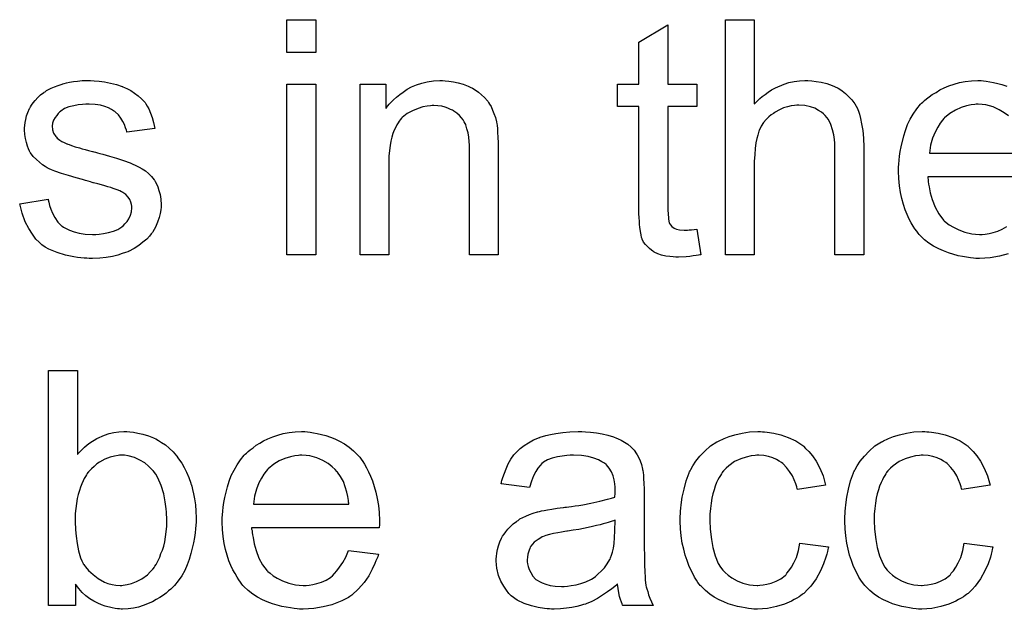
# Model space of a CAD drawing. Extents: x -1.6 to 9, y -2.8 to 5.2.
# Tile 82 of 197: x 6.225 to 6.56, y -0.341 to -0.14. Entities that reach past the tile are written whole.
import ezdxf

# ---------------------------------------------------------------- set-up
doc = ezdxf.new("R2010")
doc.units = 0
doc.layers.add('dfn6-15-57-c_document', color=1, linetype='CONTINUOUS')

msp = doc.modelspace()

# ---------------------------------------------------------------- linework, layer by layer
at = {"layer": 'dfn6-15-57-c_document', "color": 1}
for points in [[(6.325947, -0.150843), (6.316112, -0.150843), (6.316112, -0.13962), (6.325947, -0.13962), (6.325947, -0.150843)], [(6.475315, -0.168313), (6.475431, -0.168198), (6.475663, -0.167966), (6.47601, -0.167619), (6.476588, -0.167041), (6.477167, -0.166462), (6.477976, -0.165768), (6.479018, -0.165074), (6.480059, -0.164264), (6.481216, -0.16357), (6.482489, -0.162875), (6.485497, -0.161603), (6.487117, -0.161024), (6.488852, -0.160677), (6.490703, -0.160446), (6.492555, -0.16033), (6.493596, -0.16033), (6.494869, -0.160446), (6.496373, -0.160677), (6.498108, -0.160909), (6.499959, -0.161371), (6.501811, -0.162065), (6.503662, -0.162875), (6.503893, -0.162991), (6.504472, -0.163338), (6.505282, -0.163917), (6.506323, -0.164727), (6.507364, -0.165768), (6.508521, -0.166925), (6.509563, -0.168313), (6.510488, -0.169933), (6.510604, -0.170165), (6.510835, -0.170743), (6.511182, -0.171784), (6.511529, -0.173288), (6.511877, -0.17514), (6.512224, -0.177338), (6.512455, -0.179999), (6.512571, -0.183007), (6.512571, -0.219684), (6.502736, -0.219684), (6.502736, -0.182892), (6.502736, -0.182776), (6.502736, -0.182544), (6.502736, -0.182197), (6.502736, -0.181734), (6.502621, -0.180462), (6.502389, -0.178842), (6.501926, -0.177107), (6.501348, -0.175371), (6.500538, -0.173636), (6.499497, -0.172247), (6.499381, -0.172131), (6.498918, -0.171669), (6.498224, -0.17109), (6.497183, -0.170512), (6.49591, -0.169817), (6.494406, -0.169355), (6.492555, -0.168892), (6.490472, -0.168776), (6.489778, -0.168776), (6.488968, -0.168892), (6.487811, -0.169007), (6.486654, -0.169355), (6.485266, -0.169702), (6.483877, -0.17028), (6.482373, -0.17109), (6.482257, -0.171206), (6.481795, -0.171553), (6.4811, -0.172016), (6.480291, -0.17271), (6.479365, -0.173636), (6.478439, -0.174677), (6.477629, -0.17595), (6.476935, -0.177338), (6.476819, -0.177569), (6.476704, -0.178032), (6.476472, -0.178958), (6.476125, -0.180115), (6.475778, -0.181619), (6.475547, -0.18347), (6.475431, -0.185553), (6.475315, -0.187982), (6.475315, -0.219684), (6.465481, -0.219684), (6.465481, -0.13962), (6.475315, -0.13962), (6.475315, -0.168313)], [(6.445812, -0.161603), (6.455762, -0.161603), (6.455762, -0.169239), (6.445812, -0.169239), (6.445812, -0.20337), (6.445812, -0.203602), (6.445812, -0.204065), (6.445812, -0.204759), (6.445928, -0.205569), (6.446043, -0.20742), (6.446159, -0.20823), (6.446275, -0.208808), (6.44639, -0.20904), (6.446738, -0.209502), (6.4472, -0.210081), (6.44801, -0.21066), (6.448242, -0.210775), (6.44882, -0.211007), (6.449861, -0.211238), (6.451365, -0.211354), (6.452523, -0.211354), (6.453101, -0.211238), (6.453911, -0.211238), (6.454837, -0.211122), (6.455762, -0.211007), (6.457035, -0.219684), (6.456803, -0.219684), (6.456341, -0.2198), (6.455531, -0.219916), (6.454489, -0.220031), (6.453332, -0.220263), (6.45206, -0.220378), (6.449514, -0.220494), (6.448589, -0.220494), (6.447663, -0.220378), (6.446506, -0.220263), (6.445118, -0.220147), (6.443729, -0.2198), (6.442457, -0.219453), (6.441184, -0.218874), (6.441068, -0.218758), (6.440721, -0.218527), (6.440258, -0.21818), (6.439564, -0.217601), (6.438986, -0.217023), (6.438291, -0.216213), (6.437597, -0.215403), (6.437134, -0.214362), (6.437134, -0.214246), (6.436903, -0.213783), (6.436787, -0.212974), (6.436556, -0.211816), (6.436324, -0.210312), (6.436209, -0.209387), (6.436209, -0.208345), (6.436093, -0.207073), (6.435977, -0.2058), (6.435977, -0.204412), (6.435977, -0.202792), (6.435977, -0.169239), (6.428688, -0.169239), (6.428688, -0.161603), (6.435977, -0.161603), (6.435977, -0.147256), (6.445812, -0.141355), (6.445812, -0.161603)], [(6.250395, -0.160446), (6.25213, -0.160561), (6.253981, -0.160793), (6.255948, -0.161256), (6.258031, -0.161718), (6.259998, -0.162413), (6.260113, -0.162413), (6.260229, -0.162528), (6.260808, -0.16276), (6.261733, -0.163222), (6.26289, -0.163801), (6.264163, -0.164611), (6.265436, -0.165536), (6.266593, -0.166578), (6.267634, -0.167735), (6.26775, -0.167851), (6.267981, -0.168313), (6.268444, -0.169123), (6.269022, -0.170049), (6.269601, -0.171437), (6.270179, -0.172941), (6.270642, -0.174677), (6.271105, -0.176644), (6.261502, -0.177916), (6.261502, -0.177685), (6.261386, -0.177222), (6.261155, -0.176412), (6.260808, -0.175371), (6.260229, -0.17433), (6.259535, -0.173173), (6.258725, -0.172016), (6.257568, -0.170974), (6.257452, -0.170859), (6.256989, -0.170627), (6.256295, -0.170165), (6.255254, -0.169702), (6.254097, -0.169239), (6.252593, -0.168776), (6.250742, -0.168545), (6.248775, -0.168429), (6.247618, -0.168429), (6.246461, -0.168545), (6.244957, -0.16866), (6.243453, -0.169007), (6.241833, -0.169355), (6.240329, -0.169933), (6.239056, -0.170743), (6.23894, -0.170859), (6.238593, -0.17109), (6.23813, -0.171553), (6.237668, -0.172247), (6.237089, -0.172941), (6.236626, -0.173867), (6.236279, -0.174908), (6.236163, -0.17595), (6.236163, -0.176065), (6.236163, -0.176297), (6.236279, -0.176644), (6.236279, -0.177107), (6.236626, -0.178263), (6.23732, -0.179421), (6.237436, -0.179536), (6.237552, -0.179652), (6.237783, -0.179999), (6.238246, -0.180346), (6.238709, -0.180693), (6.239403, -0.181156), (6.240213, -0.181503), (6.241139, -0.181966), (6.241254, -0.181966), (6.241486, -0.182082), (6.241949, -0.182197), (6.242758, -0.182544), (6.243915, -0.182892), (6.245419, -0.183239), (6.246345, -0.183586), (6.247386, -0.183817), (6.248543, -0.184164), (6.249816, -0.184511), (6.249932, -0.184511), (6.250279, -0.184627), (6.250857, -0.184743), (6.251552, -0.184974), (6.252361, -0.185206), (6.253403, -0.185437), (6.255601, -0.186131), (6.258031, -0.186825), (6.260461, -0.187635), (6.262659, -0.188445), (6.263584, -0.188792), (6.264394, -0.189139), (6.264626, -0.189255), (6.265088, -0.189486), (6.265783, -0.189833), (6.266824, -0.190412), (6.267865, -0.191106), (6.268907, -0.192032), (6.269948, -0.193073), (6.270873, -0.19423), (6.270989, -0.194346), (6.271221, -0.194809), (6.271683, -0.195503), (6.272146, -0.196544), (6.272493, -0.197817), (6.272956, -0.199205), (6.273188, -0.200825), (6.273303, -0.202676), (6.273303, -0.202908), (6.273303, -0.203486), (6.273188, -0.204412), (6.272956, -0.205684), (6.272609, -0.207073), (6.27203, -0.208577), (6.271336, -0.210312), (6.270411, -0.211932), (6.270295, -0.212164), (6.269832, -0.212626), (6.269254, -0.213436), (6.268328, -0.214362), (6.267055, -0.215403), (6.265667, -0.21656), (6.264047, -0.217601), (6.26208, -0.218643), (6.261965, -0.218643), (6.261849, -0.218758), (6.261155, -0.21899), (6.259998, -0.219337), (6.258494, -0.2198), (6.256642, -0.220263), (6.25456, -0.22061), (6.252361, -0.220841), (6.249816, -0.220957), (6.248775, -0.220957), (6.247965, -0.220841), (6.247039, -0.220841), (6.245882, -0.220725), (6.244725, -0.22061), (6.243453, -0.220378), (6.240676, -0.2198), (6.237783, -0.21899), (6.235007, -0.217833), (6.233734, -0.217139), (6.232577, -0.216329), (6.232461, -0.216213), (6.232345, -0.216097), (6.231651, -0.215403), (6.23061, -0.214362), (6.229453, -0.212742), (6.22818, -0.210775), (6.226908, -0.208461), (6.225866, -0.205569), (6.225056, -0.202329), (6.234775, -0.200825), (6.234775, -0.200941), (6.234775, -0.201056), (6.235007, -0.201751), (6.235238, -0.202908), (6.235701, -0.20418), (6.236279, -0.205569), (6.236973, -0.207073), (6.238015, -0.208577), (6.239287, -0.20985), (6.239519, -0.209965), (6.239982, -0.210312), (6.240907, -0.210775), (6.242064, -0.211354), (6.243568, -0.211932), (6.245304, -0.212395), (6.247386, -0.212742), (6.249816, -0.212858), (6.250973, -0.212858), (6.25213, -0.212742), (6.253634, -0.212511), (6.255254, -0.212164), (6.256989, -0.211701), (6.258494, -0.211122), (6.259882, -0.210197), (6.259998, -0.210081), (6.260461, -0.209734), (6.260923, -0.209155), (6.261618, -0.208345), (6.262196, -0.20742), (6.262775, -0.206263), (6.263122, -0.205106), (6.263237, -0.203718), (6.263237, -0.203602), (6.263237, -0.203139), (6.263122, -0.20256), (6.26289, -0.201751), (6.262543, -0.200941), (6.261965, -0.200131), (6.26127, -0.199205), (6.260229, -0.198511), (6.260113, -0.198395), (6.259766, -0.19828), (6.259188, -0.197933), (6.258262, -0.197585), (6.256874, -0.197123), (6.256064, -0.196775), (6.255138, -0.196544), (6.254097, -0.196197), (6.25294, -0.19585), (6.251667, -0.195503), (6.250163, -0.195156), (6.250047, -0.195156), (6.2497, -0.19504), (6.249122, -0.194924), (6.248428, -0.194693), (6.247502, -0.194462), (6.246461, -0.194114), (6.244262, -0.193536), (6.241717, -0.192726), (6.239287, -0.192032), (6.236973, -0.191222), (6.235932, -0.190759), (6.235122, -0.190412), (6.234891, -0.190296), (6.234428, -0.190065), (6.233734, -0.189602), (6.232808, -0.189024), (6.231767, -0.188214), (6.230726, -0.187288), (6.229684, -0.186247), (6.228759, -0.184974), (6.228643, -0.184858), (6.228412, -0.184396), (6.228065, -0.183586), (6.227717, -0.18266), (6.22737, -0.181503), (6.227023, -0.180115), (6.226792, -0.178726), (6.226676, -0.177107), (6.226676, -0.176875), (6.226676, -0.176412), (6.226792, -0.175718), (6.226908, -0.174677), (6.227139, -0.173636), (6.22737, -0.172363), (6.227833, -0.171206), (6.228412, -0.169933), (6.228527, -0.169817), (6.228759, -0.169355), (6.229106, -0.168776), (6.229684, -0.167966), (6.230378, -0.167156), (6.231188, -0.166115), (6.232114, -0.165189), (6.233271, -0.16438), (6.233387, -0.164264), (6.233734, -0.164148), (6.234197, -0.163801), (6.234891, -0.163454), (6.235816, -0.162991), (6.236858, -0.162528), (6.23813, -0.162065), (6.239519, -0.161603), (6.23975, -0.161487), (6.240213, -0.161371), (6.241023, -0.16114), (6.242064, -0.160909), (6.243337, -0.160677), (6.244725, -0.160561), (6.246345, -0.16033), (6.249122, -0.16033), (6.250395, -0.160446)], [(6.370028, -0.160446), (6.371301, -0.160561), (6.372805, -0.160793), (6.374425, -0.16114), (6.37616, -0.161603), (6.37778, -0.162297), (6.378012, -0.162413), (6.378475, -0.162644), (6.379284, -0.162991), (6.38021, -0.16357), (6.381367, -0.164264), (6.382408, -0.165189), (6.38345, -0.166115), (6.384375, -0.167272), (6.384491, -0.167388), (6.384722, -0.167851), (6.385069, -0.168429), (6.385648, -0.169239), (6.386111, -0.170396), (6.386574, -0.171553), (6.387152, -0.172941), (6.387499, -0.174445), (6.387499, -0.174561), (6.387615, -0.175024), (6.38773, -0.175718), (6.387846, -0.176644), (6.387846, -0.178032), (6.387962, -0.179652), (6.388078, -0.181619), (6.388078, -0.184048), (6.388078, -0.219684), (6.378243, -0.219684), (6.378243, -0.184511), (6.378243, -0.184396), (6.378243, -0.18428), (6.378243, -0.18347), (6.378243, -0.182429), (6.378127, -0.181156), (6.378012, -0.179652), (6.37778, -0.178148), (6.377433, -0.176759), (6.377086, -0.175487), (6.377086, -0.175371), (6.376855, -0.175024), (6.376508, -0.174445), (6.37616, -0.173751), (6.375582, -0.173057), (6.374888, -0.172247), (6.373962, -0.171437), (6.372921, -0.170743), (6.372805, -0.170627), (6.372458, -0.170396), (6.371764, -0.170165), (6.370954, -0.169817), (6.370028, -0.16947), (6.368871, -0.169123), (6.367483, -0.169007), (6.366095, -0.168892), (6.365516, -0.168892), (6.365053, -0.169007), (6.363896, -0.169123), (6.362392, -0.169355), (6.360772, -0.169933), (6.358921, -0.170627), (6.35707, -0.171553), (6.355334, -0.172941), (6.355103, -0.173173), (6.35464, -0.173751), (6.354293, -0.174214), (6.353946, -0.174792), (6.353483, -0.175487), (6.353136, -0.176297), (6.352673, -0.177222), (6.352211, -0.178379), (6.351864, -0.179652), (6.351516, -0.18104), (6.351285, -0.182544), (6.351054, -0.184164), (6.350822, -0.186131), (6.350822, -0.188098), (6.350822, -0.219684), (6.340988, -0.219684), (6.340988, -0.161603), (6.349781, -0.161603), (6.349781, -0.169933), (6.349897, -0.169817), (6.350128, -0.16947), (6.350475, -0.169007), (6.350938, -0.168429), (6.351632, -0.167735), (6.352442, -0.166925), (6.353368, -0.165999), (6.354525, -0.165074), (6.355682, -0.164264), (6.35707, -0.163338), (6.358574, -0.162528), (6.360194, -0.161834), (6.362045, -0.161256), (6.363896, -0.160793), (6.365979, -0.160446), (6.368177, -0.16033), (6.369103, -0.16033), (6.370028, -0.160446)], [(6.561743, -0.219453), (6.558851, -0.220147), (6.555611, -0.220725), (6.552025, -0.220957), (6.550752, -0.220957), (6.549942, -0.220841), (6.548901, -0.220725), (6.547628, -0.220494), (6.546239, -0.220263), (6.544735, -0.220031), (6.541496, -0.219106), (6.53976, -0.218411), (6.538141, -0.217717), (6.536405, -0.216792), (6.534785, -0.21575), (6.533281, -0.214593), (6.531777, -0.213205), (6.531661, -0.213089), (6.53143, -0.212858), (6.531083, -0.212395), (6.53062, -0.211701), (6.530042, -0.210891), (6.529463, -0.209965), (6.528769, -0.208808), (6.528075, -0.207536), (6.52738, -0.206031), (6.526686, -0.204412), (6.526108, -0.20256), (6.525529, -0.200594), (6.525066, -0.198511), (6.524719, -0.196197), (6.524488, -0.193767), (6.524372, -0.191222), (6.524372, -0.191106), (6.524372, -0.190528), (6.524372, -0.189833), (6.524488, -0.188792), (6.524604, -0.187519), (6.524719, -0.186131), (6.524951, -0.184511), (6.525298, -0.182892), (6.526223, -0.179189), (6.526802, -0.177338), (6.527496, -0.175371), (6.528422, -0.17352), (6.529463, -0.171784), (6.53062, -0.170049), (6.531893, -0.168429), (6.532008, -0.168313), (6.53224, -0.168082), (6.532703, -0.167735), (6.533281, -0.167156), (6.533975, -0.166578), (6.534901, -0.165884), (6.535942, -0.165074), (6.537215, -0.16438), (6.538488, -0.16357), (6.539992, -0.162875), (6.541611, -0.162181), (6.543347, -0.161603), (6.545198, -0.161024), (6.547165, -0.160677), (6.549248, -0.160446), (6.551446, -0.16033), (6.552603, -0.16033), (6.553413, -0.160446)], [(6.553413, -0.160446), (6.554338, -0.160561), (6.555495, -0.160793), (6.556768, -0.161024), (6.558272, -0.161371), (6.559661, -0.161718), (6.56128, -0.162297)], [(6.325947, -0.219684), (6.316112, -0.219684), (6.316112, -0.161603), (6.325947, -0.161603), (6.325947, -0.219684)], [(6.551562, -0.168429), (6.550868, -0.168429), (6.550405, -0.168545), (6.549132, -0.16866), (6.547628, -0.169007), (6.545777, -0.169586), (6.54381, -0.170396), (6.541959, -0.171553), (6.540107, -0.173057), (6.539876, -0.173288), (6.539413, -0.173867), (6.538603, -0.174908), (6.537793, -0.176297), (6.536868, -0.177916), (6.536058, -0.179999), (6.535364, -0.182429), (6.535017, -0.18509), (6.567528, -0.18509)], [(6.561859, -0.172363), (6.560471, -0.171321), (6.558735, -0.17028), (6.556653, -0.169355), (6.554223, -0.16866), (6.55295, -0.168545), (6.551562, -0.168429)], [(6.577826, -0.193189), (6.534438, -0.193189), (6.534438, -0.193304), (6.534438, -0.193652), (6.534554, -0.194114), (6.534554, -0.194809), (6.534669, -0.195619), (6.534901, -0.196544), (6.535248, -0.198627), (6.535942, -0.200941), (6.536868, -0.203486), (6.538141, -0.2058), (6.53976, -0.207883), (6.539876, -0.207883), (6.539992, -0.208114), (6.540686, -0.208693), (6.541727, -0.209502), (6.543116, -0.210312), (6.544967, -0.211238), (6.547049, -0.212048), (6.549363, -0.212626), (6.550636, -0.212742), (6.552025, -0.212858), (6.55295, -0.212858), (6.553991, -0.212742), (6.555264, -0.212511), (6.556653, -0.212164), (6.558272, -0.211701), (6.559776, -0.211007), (6.56128, -0.210081)], [(6.244725, -0.287762), (6.244841, -0.287646), (6.244957, -0.287415), (6.245304, -0.287068), (6.245882, -0.286489), (6.246461, -0.285911), (6.247155, -0.285217), (6.248081, -0.284522), (6.249006, -0.283828), (6.25132, -0.282324), (6.253981, -0.281167), (6.255485, -0.280589), (6.257105, -0.280241), (6.258841, -0.28001), (6.260576, -0.279894), (6.261502, -0.279894), (6.262543, -0.28001), (6.263816, -0.280126), (6.26532, -0.280473), (6.267055, -0.28082), (6.268907, -0.281399), (6.270642, -0.282093), (6.270873, -0.282208), (6.271452, -0.28244), (6.272378, -0.283018), (6.273419, -0.283712), (6.274692, -0.284522), (6.275964, -0.285564), (6.277353, -0.286836), (6.27851, -0.288225), (6.278625, -0.288341), (6.278972, -0.288919), (6.279551, -0.289729), (6.280245, -0.29077), (6.281055, -0.292159), (6.281865, -0.293778), (6.282675, -0.29563), (6.283369, -0.297596), (6.283369, -0.297712), (6.283485, -0.297828), (6.2836, -0.298175), (6.283716, -0.298522), (6.283948, -0.299679), (6.284295, -0.301183), (6.284642, -0.302919), (6.284989, -0.304886), (6.285105, -0.307084), (6.28522, -0.309398), (6.28522, -0.309514), (6.28522, -0.310092), (6.28522, -0.310786), (6.285105, -0.311828), (6.284989, -0.3131), (6.284873, -0.314489), (6.284642, -0.316108), (6.284295, -0.317844), (6.283369, -0.321546), (6.282791, -0.323513), (6.282096, -0.325365), (6.281287, -0.327331), (6.280245, -0.329067), (6.279088, -0.330802), (6.277815, -0.332422), (6.2777, -0.332538), (6.277468, -0.332769), (6.277121, -0.333116), (6.276543, -0.333695), (6.275733, -0.334273), (6.274923, -0.334968), (6.273997, -0.335662), (6.27284, -0.336472), (6.271568, -0.337166), (6.270295, -0.337976), (6.267171, -0.339248), (6.265551, -0.339827), (6.263816, -0.340174), (6.261965, -0.340406), (6.260113, -0.340521), (6.259651, -0.340521), (6.259072, -0.340406), (6.258378, -0.340406), (6.257568, -0.34029), (6.256527, -0.340058), (6.254213, -0.33948), (6.25294, -0.339017), (6.251667, -0.338439), (6.250279, -0.337744), (6.249006, -0.336935), (6.247618, -0.335893), (6.246345, -0.334736), (6.245188, -0.333464), (6.244031, -0.331959), (6.244031, -0.339248), (6.234891, -0.339248), (6.234891, -0.259184), (6.244725, -0.259184), (6.244725, -0.287762)], [(6.323054, -0.28001), (6.32398, -0.280126), (6.325137, -0.280357), (6.326409, -0.280589), (6.327914, -0.280936), (6.329302, -0.281283), (6.330922, -0.281861), (6.332426, -0.28244), (6.334046, -0.28325), (6.335666, -0.284175), (6.337285, -0.285217), (6.338789, -0.286489), (6.340178, -0.287878), (6.340293, -0.287993), (6.340525, -0.288225), (6.340872, -0.288688), (6.341335, -0.289382), (6.341913, -0.290192), (6.342492, -0.291117), (6.343186, -0.292274), (6.34388, -0.293663), (6.344574, -0.295167), (6.345269, -0.296787), (6.345847, -0.298638), (6.346426, -0.300605), (6.346888, -0.302803), (6.347235, -0.305117), (6.347467, -0.307547), (6.347583, -0.310208), (6.347583, -0.310324), (6.347583, -0.310786), (6.347583, -0.311596), (6.347467, -0.312753), (6.304079, -0.312753), (6.304079, -0.312869), (6.304079, -0.313216), (6.304195, -0.313679), (6.304195, -0.314373), (6.304311, -0.315183), (6.304542, -0.316108), (6.304889, -0.318191), (6.305583, -0.320505), (6.306509, -0.32305), (6.307782, -0.325365), (6.309402, -0.327447), (6.309517, -0.327447), (6.309633, -0.327678), (6.310327, -0.328257), (6.311368, -0.329067), (6.312757, -0.329877), (6.314608, -0.330802), (6.316691, -0.331612), (6.319005, -0.332191), (6.320277, -0.332307), (6.321666, -0.332422), (6.322591, -0.332422), (6.323633, -0.332307), (6.324905, -0.332075), (6.326294, -0.331728), (6.327914, -0.331265), (6.329418, -0.330571), (6.330922, -0.329645), (6.331038, -0.32953), (6.331616, -0.329067), (6.33231, -0.328373), (6.33312, -0.327447), (6.334046, -0.326174), (6.335087, -0.324555), (6.336128, -0.322703), (6.337054, -0.320505), (6.347235, -0.321778), (6.347235, -0.321894), (6.34712, -0.322125), (6.347004, -0.322588), (6.346773, -0.323282), (6.346426, -0.323976), (6.346078, -0.324902), (6.345153, -0.326869), (6.343996, -0.329067), (6.342376, -0.331381), (6.340525, -0.333579), (6.338211, -0.335662), (6.338095, -0.335662), (6.337864, -0.335893), (6.337517, -0.336125), (6.337054, -0.336472), (6.33636, -0.336819), (6.335666, -0.337166), (6.33474, -0.337629), (6.333699, -0.338091), (6.332542, -0.338554), (6.331385, -0.339017), (6.328492, -0.339711), (6.325252, -0.34029), (6.321666, -0.340521), (6.320393, -0.340521), (6.319583, -0.340406), (6.318542, -0.34029), (6.317269, -0.340058), (6.315881, -0.339827), (6.314377, -0.339596), (6.311137, -0.33867), (6.309402, -0.337976), (6.307782, -0.337282), (6.306046, -0.336356), (6.304426, -0.335315), (6.302922, -0.334158), (6.301418, -0.332769), (6.301303, -0.332654), (6.301071, -0.332422), (6.300724, -0.331959), (6.300261, -0.331265), (6.299683, -0.330455), (6.299104, -0.32953), (6.29841, -0.328373), (6.297716, -0.3271), (6.297022, -0.325596), (6.296328, -0.323976), (6.295749, -0.322125), (6.295171, -0.320158), (6.294708, -0.318075), (6.294361, -0.315761), (6.294129, -0.313332), (6.294014, -0.310786), (6.294014, -0.310671), (6.294014, -0.310092), (6.294014, -0.309398), (6.294129, -0.308357), (6.294245, -0.307084), (6.294361, -0.305695), (6.294592, -0.304076), (6.294939, -0.302456), (6.295865, -0.298753), (6.296443, -0.296902), (6.297137, -0.294935), (6.298063, -0.293084), (6.299104, -0.291349), (6.300261, -0.289613), (6.301534, -0.287993), (6.30165, -0.287878), (6.301881, -0.287646), (6.302344, -0.287299), (6.302922, -0.286721), (6.303617, -0.286142), (6.304542, -0.285448), (6.305583, -0.284638), (6.306856, -0.283944), (6.308129, -0.283134), (6.309633, -0.28244), (6.311253, -0.281746), (6.312988, -0.281167), (6.31484, -0.280589), (6.316806, -0.280241), (6.318889, -0.28001), (6.321087, -0.279894), (6.322244, -0.279894), (6.323054, -0.28001)], [(6.417812, -0.28001), (6.419548, -0.280126), (6.421515, -0.280357), (6.423482, -0.280704), (6.425449, -0.281167), (6.4273, -0.281746), (6.427531, -0.281861), (6.42811, -0.282093), (6.42892, -0.28244), (6.429961, -0.282903), (6.431118, -0.283597), (6.432275, -0.284291), (6.433316, -0.285217), (6.434242, -0.286142), (6.434358, -0.286258), (6.434589, -0.286605), (6.434936, -0.287183), (6.435399, -0.287878), (6.435977, -0.288919), (6.43644, -0.28996), (6.436903, -0.291233), (6.43725, -0.292737), (6.43725, -0.292853), (6.437366, -0.2932), (6.437481, -0.293894), (6.437597, -0.29482), (6.437597, -0.296092), (6.437713, -0.297596), (6.437829, -0.299563), (6.437829, -0.301762), (6.437829, -0.314952), (6.437829, -0.315067), (6.437829, -0.31553), (6.437829, -0.316224), (6.437829, -0.31715), (6.437829, -0.318191), (6.437829, -0.319464), (6.437944, -0.322241), (6.437944, -0.325133), (6.43806, -0.328026), (6.438176, -0.329298), (6.438176, -0.330455), (6.438291, -0.331497), (6.438407, -0.332307), (6.438407, -0.332422), (6.438523, -0.332885), (6.438639, -0.333579), (6.438986, -0.334505), (6.439217, -0.335546), (6.43968, -0.336703), (6.440258, -0.337976), (6.440837, -0.339248), (6.430539, -0.339248), (6.430424, -0.339133), (6.430308, -0.33867), (6.430077, -0.338091), (6.42973, -0.337166), (6.429382, -0.336125), (6.429151, -0.334852), (6.42892, -0.333464), (6.428688, -0.331959), (6.428573, -0.331959), (6.428457, -0.332191), (6.427763, -0.332769), (6.426721, -0.333579), (6.425333, -0.33462), (6.423597, -0.335662), (6.421862, -0.336819), (6.420011, -0.33786), (6.418044, -0.33867), (6.417812, -0.338786), (6.417118, -0.338901), (6.416077, -0.339248), (6.414804, -0.339596), (6.413185, -0.339943), (6.411333, -0.340174), (6.409251, -0.340406), (6.407168, -0.340521), (6.406243, -0.340521), (6.405548, -0.340406), (6.404738, -0.340406), (6.403813, -0.34029), (6.40173, -0.339943), (6.399416, -0.339364), (6.396871, -0.338554), (6.394557, -0.337397), (6.392474, -0.335893), (6.392243, -0.335662), (6.391664, -0.335083), (6.390854, -0.334042), (6.389929, -0.332654), (6.389003, -0.330918), (6.388193, -0.328951), (6.387615, -0.326522), (6.387499, -0.325365), (6.387383, -0.323976), (6.387383, -0.323745), (6.387383, -0.323282), (6.387499, -0.322472), (6.387615, -0.321431), (6.387846, -0.320158), (6.388193, -0.318885), (6.388656, -0.317497), (6.389235, -0.316224), (6.38935, -0.316108), (6.389582, -0.315646), (6.390044, -0.314952), (6.390623, -0.314142), (6.391317, -0.313216), (6.392243, -0.31229), (6.393168, -0.311365), (6.394325, -0.310555), (6.394441, -0.310439), (6.394904, -0.310208), (6.395482, -0.309745), (6.396408, -0.309282), (6.397449, -0.308819), (6.398722, -0.308241), (6.399995, -0.307778), (6.401499, -0.307315), (6.401614, -0.307315), (6.402077, -0.3072), (6.402771, -0.306968), (6.403697, -0.306853), (6.404854, -0.306621), (6.406358, -0.30639), (6.408094, -0.306043), (6.410176, -0.305811), (6.410292, -0.305811), (6.410755, -0.305695), (6.411333, -0.305695), (6.412143, -0.30558), (6.413069, -0.305464), (6.414226, -0.305233), (6.415498, -0.305117), (6.416887, -0.304886), (6.419664, -0.304307), (6.422672, -0.303729), (6.425333, -0.303034), (6.426606, -0.302687), (6.427763, -0.30234), (6.427763, -0.302224), (6.427763, -0.301993), (6.427878, -0.301299), (6.427878, -0.300489), (6.427878, -0.300026), (6.427878, -0.299795), (6.427878, -0.299679), (6.427878, -0.299563), (6.427878, -0.298869), (6.427763, -0.297712), (6.427531, -0.29644), (6.427184, -0.295051), (6.426606, -0.293663), (6.425912, -0.29239), (6.424986, -0.291349), (6.42487, -0.291233), (6.424292, -0.29077), (6.423366, -0.290307), (6.422209, -0.289613), (6.420589, -0.289035), (6.418738, -0.288456), (6.416424, -0.288109), (6.413763, -0.287993), (6.412606, -0.287993), (6.411449, -0.288109), (6.409829, -0.288341), (6.408209, -0.288572), (6.406474, -0.289035), (6.404854, -0.289613), (6.403466, -0.290423), (6.40335, -0.290539), (6.402887, -0.290886), (6.402309, -0.291464), (6.401614, -0.29239), (6.40092, -0.293547), (6.40011, -0.295051), (6.399416, -0.296902), (6.398722, -0.298985), (6.389119, -0.297712), (6.389119, -0.297596), (6.389235, -0.297481), (6.389235, -0.297134), (6.38935, -0.296671), (6.389697, -0.29563), (6.39016, -0.294125), (6.390739, -0.292621), (6.391433, -0.291002), (6.392359, -0.289382), (6.3934, -0.287878), (6.393516, -0.287762), (6.393978, -0.287299), (6.394672, -0.286605), (6.395598, -0.285679), (6.396871, -0.284754), (6.398375, -0.283828), (6.40011, -0.282787), (6.402077, -0.281977), (6.402193, -0.281977), (6.402309, -0.281861), (6.402656, -0.281746), (6.403119, -0.28163), (6.404276, -0.281283), (6.405895, -0.280936), (6.407747, -0.280589), (6.410061, -0.280241), (6.41249, -0.28001), (6.415267, -0.279894), (6.41654, -0.279894), (6.417812, -0.28001)], [(6.478092, -0.28001), (6.478786, -0.28001), (6.479712, -0.280126), (6.48191, -0.280473), (6.48434, -0.281051), (6.486885, -0.281977), (6.489431, -0.283134), (6.49186, -0.284754), (6.491976, -0.284754), (6.492092, -0.284985), (6.492786, -0.285679), (6.493827, -0.286721), (6.4951, -0.288225), (6.496373, -0.290076), (6.497645, -0.29239), (6.498802, -0.295051), (6.499612, -0.298175), (6.490009, -0.299679), (6.490009, -0.299563), (6.489894, -0.299448), (6.489778, -0.298753), (6.489431, -0.297712), (6.488852, -0.29644), (6.488274, -0.295051), (6.487348, -0.293547), (6.486307, -0.292159), (6.48515, -0.291002), (6.485034, -0.290886), (6.484571, -0.290539), (6.483761, -0.290076), (6.482836, -0.289498), (6.481563, -0.288919), (6.480175, -0.288456), (6.478555, -0.288109), (6.476819, -0.287993), (6.476125, -0.287993), (6.475547, -0.288109), (6.474274, -0.288225), (6.472539, -0.288688), (6.470687, -0.289266), (6.468605, -0.290192), (6.466638, -0.29158), (6.465712, -0.29239), (6.464787, -0.293316), (6.464787, -0.293431), (6.464555, -0.293547), (6.464324, -0.293894), (6.464092, -0.294357), (6.463745, -0.294935), (6.463283, -0.29563), (6.462935, -0.29644), (6.462473, -0.297365), (6.46201, -0.298522), (6.461663, -0.299795), (6.4612, -0.301183), (6.460853, -0.302687), (6.460622, -0.304307), (6.46039, -0.306158), (6.460159, -0.308125), (6.460159, -0.310208), (6.460159, -0.310324), (6.460159, -0.310671), (6.460159, -0.311365), (6.460274, -0.312059), (6.460274, -0.3131), (6.46039, -0.314142), (6.460737, -0.316687), (6.4612, -0.319464), (6.46201, -0.322356), (6.463051, -0.324902), (6.463745, -0.326174), (6.464555, -0.327216), (6.464787, -0.327447), (6.465365, -0.328026), (6.466407, -0.328836), (6.467679, -0.329761), (6.469415, -0.330802), (6.471382, -0.331612), (6.473696, -0.332191), (6.474968, -0.332307), (6.476241, -0.332422), (6.476472, -0.332422), (6.477167, -0.332307), (6.478324, -0.332191), (6.479596, -0.331959), (6.4811, -0.331612), (6.48272, -0.330918), (6.48434, -0.330108), (6.485844, -0.328951), (6.486075, -0.328836), (6.486423, -0.328257), (6.487117, -0.327447), (6.487927, -0.326174), (6.488737, -0.32467), (6.489662, -0.322819), (6.490356, -0.320505), (6.490819, -0.31796), (6.500538, -0.319232), (6.500538, -0.319348), (6.500422, -0.319695), (6.500307, -0.320158), (6.500191, -0.320852), (6.499959, -0.321778), (6.499728, -0.322703), (6.498918, -0.325017), (6.497877, -0.327447), (6.496373, -0.330108), (6.494522, -0.332654), (6.49348, -0.333811), (6.492323, -0.334968), (6.492208, -0.335083), (6.491976, -0.335199), (6.491629, -0.33543), (6.491166, -0.335777), (6.490588, -0.33624), (6.489778, -0.336703), (6.488852, -0.337166), (6.487927, -0.337744), (6.485613, -0.338786), (6.482836, -0.339596), (6.479828, -0.34029), (6.478092, -0.340406), (6.476357, -0.340521), (6.4752, -0.340521), (6.47439, -0.340406), (6.473349, -0.34029), (6.472191, -0.340058), (6.470919, -0.339827), (6.46953, -0.339596), (6.466407, -0.33867), (6.464902, -0.337976), (6.463283, -0.337282), (6.461663, -0.336356), (6.460159, -0.335315), (6.458655, -0.334158), (6.457266, -0.332769), (6.45715, -0.332654), (6.456919, -0.332422), (6.456572, -0.331959), (6.456109, -0.331381), (6.455646, -0.330571), (6.454952, -0.32953), (6.454374, -0.328373), (6.45368, -0.3271), (6.452985, -0.325596), (6.452407, -0.32386), (6.451713, -0.322125), (6.45125, -0.320042), (6.450787, -0.31796), (6.45044, -0.31553), (6.450208, -0.3131), (6.450093, -0.310439), (6.450093, -0.310324), (6.450093, -0.309976), (6.450093, -0.309514), (6.450093, -0.308819), (6.450208, -0.30801), (6.450208, -0.307084), (6.450324, -0.306043), (6.45044, -0.304886), (6.450787, -0.30234), (6.451365, -0.299563), (6.45206, -0.296787), (6.453101, -0.29401), (6.453101, -0.293894), (6.453217, -0.293663), (6.453448, -0.293316), (6.45368, -0.292853), (6.454374, -0.29158), (6.455415, -0.290076), (6.456803, -0.288341), (6.458423, -0.286605), (6.46039, -0.28487), (6.462588, -0.283481), (6.462704, -0.283481), (6.462935, -0.283365), (6.463283, -0.283134), (6.463745, -0.282903), (6.464324, -0.282671), (6.465018, -0.282324), (6.466754, -0.28163), (6.468721, -0.281051), (6.47115, -0.280473), (6.473696, -0.28001), (6.476472, -0.279894), (6.477398, -0.279894), (6.478092, -0.28001)], [(6.534091, -0.28001), (6.534785, -0.28001), (6.535711, -0.280126), (6.537909, -0.280473), (6.540339, -0.281051), (6.542884, -0.281977), (6.54543, -0.283134), (6.547859, -0.284754), (6.547975, -0.284754), (6.548091, -0.284985), (6.548785, -0.285679), (6.549826, -0.286721), (6.551099, -0.288225), (6.552372, -0.290076), (6.553644, -0.29239), (6.554801, -0.295051), (6.555611, -0.298175), (6.546008, -0.299679), (6.546008, -0.299563), (6.545892, -0.299448), (6.545777, -0.298753), (6.54543, -0.297712), (6.544851, -0.29644), (6.544273, -0.295051), (6.543347, -0.293547), (6.542306, -0.292159), (6.541149, -0.291002), (6.541033, -0.290886), (6.54057, -0.290539), (6.53976, -0.290076), (6.538835, -0.289498), (6.537562, -0.288919), (6.536174, -0.288456), (6.534554, -0.288109), (6.532818, -0.287993), (6.532124, -0.287993), (6.531546, -0.288109), (6.530273, -0.288225), (6.528537, -0.288688), (6.526686, -0.289266), (6.524604, -0.290192), (6.522637, -0.29158), (6.521711, -0.29239), (6.520785, -0.293316), (6.520785, -0.293431), (6.520554, -0.293547), (6.520323, -0.293894), (6.520091, -0.294357), (6.519744, -0.294935), (6.519281, -0.29563), (6.518934, -0.29644), (6.518471, -0.297365), (6.518009, -0.298522), (6.517662, -0.299795), (6.517199, -0.301183), (6.516852, -0.302687), (6.51662, -0.304307), (6.516389, -0.306158), (6.516158, -0.308125), (6.516158, -0.310208), (6.516158, -0.310324), (6.516158, -0.310671), (6.516158, -0.311365), (6.516273, -0.312059), (6.516273, -0.3131), (6.516389, -0.314142), (6.516736, -0.316687), (6.517199, -0.319464), (6.518009, -0.322356), (6.51905, -0.324902), (6.519744, -0.326174), (6.520554, -0.327216), (6.520785, -0.327447), (6.521364, -0.328026), (6.522405, -0.328836), (6.523678, -0.329761), (6.525413, -0.330802), (6.52738, -0.331612), (6.529694, -0.332191), (6.530967, -0.332307), (6.53224, -0.332422), (6.532471, -0.332422), (6.533165, -0.332307), (6.534322, -0.332191), (6.535595, -0.331959), (6.537099, -0.331612), (6.538719, -0.330918), (6.540339, -0.330108), (6.541843, -0.328951), (6.542074, -0.328836), (6.542421, -0.328257), (6.543116, -0.327447), (6.543926, -0.326174), (6.544735, -0.32467), (6.545661, -0.322819), (6.546355, -0.320505), (6.546818, -0.31796), (6.556537, -0.319232), (6.556537, -0.319348), (6.556421, -0.319695), (6.556305, -0.320158), (6.55619, -0.320852), (6.555958, -0.321778), (6.555727, -0.322703), (6.554917, -0.325017), (6.553876, -0.327447), (6.552372, -0.330108), (6.55052, -0.332654), (6.549479, -0.333811), (6.548322, -0.334968), (6.548206, -0.335083), (6.547975, -0.335199), (6.547628, -0.33543), (6.547165, -0.335777), (6.546587, -0.33624), (6.545777, -0.336703), (6.544851, -0.337166), (6.543926, -0.337744), (6.541611, -0.338786), (6.538835, -0.339596), (6.535827, -0.34029), (6.534091, -0.340406), (6.532355, -0.340521), (6.531199, -0.340521), (6.530389, -0.340406), (6.529347, -0.34029), (6.52819, -0.340058), (6.526918, -0.339827), (6.525529, -0.339596), (6.522405, -0.33867), (6.520901, -0.337976), (6.519281, -0.337282), (6.517662, -0.336356), (6.516158, -0.335315), (6.514653, -0.334158), (6.513265, -0.332769), (6.513149, -0.332654), (6.512918, -0.332422), (6.512571, -0.331959), (6.512108, -0.331381), (6.511645, -0.330571), (6.510951, -0.32953), (6.510373, -0.328373), (6.509678, -0.3271), (6.508984, -0.325596), (6.508406, -0.32386), (6.507711, -0.322125), (6.507249, -0.320042), (6.506786, -0.31796), (6.506439, -0.31553), (6.506207, -0.3131), (6.506092, -0.310439), (6.506092, -0.310324), (6.506092, -0.309976), (6.506092, -0.309514), (6.506092, -0.308819), (6.506207, -0.30801), (6.506207, -0.307084), (6.506323, -0.306043), (6.506439, -0.304886), (6.506786, -0.30234), (6.507364, -0.299563), (6.508059, -0.296787), (6.5091, -0.29401), (6.5091, -0.293894), (6.509216, -0.293663), (6.509447, -0.293316), (6.509678, -0.292853), (6.510373, -0.29158), (6.511414, -0.290076), (6.512802, -0.288341), (6.514422, -0.286605), (6.516389, -0.28487), (6.518587, -0.283481), (6.518703, -0.283481), (6.518934, -0.283365), (6.519281, -0.283134), (6.519744, -0.282903), (6.520323, -0.282671), (6.521017, -0.282324), (6.522752, -0.28163), (6.524719, -0.281051), (6.527149, -0.280473), (6.529694, -0.28001), (6.532471, -0.279894), (6.533397, -0.279894), (6.534091, -0.28001)], [(6.260808, -0.287993), (6.259072, -0.287993), (6.258609, -0.288109), (6.257337, -0.288341), (6.255833, -0.288688), (6.254097, -0.289382), (6.252246, -0.290423), (6.25132, -0.291002), (6.250395, -0.291812), (6.249469, -0.292621), (6.248543, -0.293663), (6.248543, -0.293778), (6.248312, -0.293894), (6.248081, -0.294241), (6.247849, -0.294704), (6.247502, -0.295283), (6.247039, -0.295977), (6.246692, -0.296787), (6.246229, -0.297712), (6.245767, -0.298869), (6.245419, -0.300026), (6.244957, -0.301415), (6.24461, -0.302803), (6.244378, -0.304423), (6.244147, -0.306158), (6.243915, -0.307894), (6.243915, -0.309861), (6.243915, -0.309976), (6.243915, -0.310324), (6.243915, -0.310902), (6.243915, -0.311596), (6.244031, -0.312406), (6.244031, -0.313447), (6.244262, -0.315646), (6.24461, -0.318075), (6.245072, -0.320621), (6.245767, -0.322935), (6.246229, -0.323976), (6.246692, -0.324902), (6.246692, -0.325017), (6.246924, -0.325249), (6.247155, -0.325596), (6.247502, -0.326059), (6.248543, -0.327331), (6.250047, -0.328604), (6.251783, -0.329993), (6.253981, -0.331265), (6.255138, -0.331728), (6.256527, -0.332075), (6.257799, -0.332307), (6.259303, -0.332422), (6.259882, -0.332422), (6.260345, -0.332307), (6.261618, -0.332075), (6.263122, -0.331728), (6.264857, -0.331034), (6.266708, -0.330108), (6.26856, -0.32872), (6.269485, -0.327794), (6.270411, -0.326869), (6.270411, -0.326753), (6.270642, -0.326637), (6.270873, -0.32629), (6.271105, -0.325827), (6.271568, -0.325249), (6.271915, -0.324555), (6.272378, -0.323629), (6.27284, -0.322703), (6.273188, -0.321546), (6.27365, -0.320389), (6.274113, -0.319001), (6.27446, -0.317497), (6.274692, -0.315877), (6.274923, -0.314142), (6.275154, -0.312175), (6.275154, -0.310208), (6.275154, -0.310092), (6.275154, -0.309745), (6.275154, -0.309166), (6.275039, -0.308357), (6.275039, -0.307431), (6.274923, -0.306274), (6.274576, -0.303844), (6.274113, -0.301183), (6.273303, -0.298291), (6.272146, -0.295745), (6.271452, -0.294473), (6.270642, -0.293431), (6.270642, -0.293316), (6.270411, -0.2932), (6.269832, -0.292621), (6.268907, -0.291696), (6.267634, -0.290654), (6.266014, -0.289729), (6.264163, -0.288803), (6.261965, -0.288225), (6.260808, -0.287993)], [(6.321203, -0.287993), (6.320509, -0.287993), (6.320046, -0.288109), (6.318773, -0.288225), (6.317269, -0.288572), (6.315418, -0.28915), (6.313451, -0.28996), (6.3116, -0.291117), (6.309749, -0.292621), (6.309517, -0.292853), (6.309055, -0.293431), (6.308245, -0.294473), (6.307435, -0.295861), (6.306509, -0.297481), (6.305699, -0.299563), (6.305005, -0.301993), (6.304658, -0.304654), (6.33717, -0.304654), (6.33717, -0.304538), (6.33717, -0.304307), (6.337054, -0.30396), (6.337054, -0.303497), (6.336823, -0.302109), (6.336475, -0.300605), (6.335897, -0.298753), (6.335318, -0.297018), (6.334393, -0.295283), (6.333351, -0.293778), (6.333351, -0.293663), (6.33312, -0.293547), (6.332542, -0.292853), (6.3315, -0.291927), (6.330112, -0.290886), (6.328376, -0.289845), (6.326294, -0.288919), (6.323864, -0.288225), (6.322591, -0.288109), (6.321203, -0.287993)], [(6.427878, -0.310092), (6.427763, -0.310092), (6.427647, -0.310208), (6.4273, -0.310324), (6.426837, -0.310439), (6.426259, -0.310671), (6.425564, -0.310902), (6.424755, -0.311133), (6.423829, -0.311365), (6.422788, -0.311712), (6.421515, -0.311943), (6.420242, -0.31229), (6.418738, -0.312637), (6.417118, -0.312985), (6.415498, -0.313332), (6.413647, -0.313563), (6.41168, -0.31391), (6.411449, -0.31391), (6.410755, -0.314026), (6.409598, -0.314257), (6.408325, -0.314489), (6.406937, -0.31472), (6.405548, -0.315067), (6.404276, -0.315414), (6.403119, -0.315877), (6.403003, -0.315877), (6.402656, -0.316108), (6.402193, -0.31634), (6.40173, -0.316687), (6.400342, -0.317613), (6.399185, -0.319001), (6.399185, -0.319117), (6.398953, -0.319348), (6.398838, -0.319811), (6.398606, -0.320389), (6.398375, -0.321084), (6.398144, -0.321778), (6.398028, -0.322703), (6.397912, -0.323629), (6.397912, -0.323745), (6.397912, -0.324323), (6.398028, -0.325017), (6.398259, -0.325943), (6.398606, -0.326984), (6.399185, -0.328026), (6.399879, -0.329183), (6.400805, -0.330224), (6.40092, -0.33034), (6.401383, -0.330571), (6.402077, -0.331034), (6.403003, -0.331497), (6.404276, -0.331959), (6.40578, -0.332422), (6.407515, -0.332654), (6.409598, -0.332769), (6.410523, -0.332769), (6.41168, -0.332654), (6.412953, -0.332422), (6.414573, -0.332191), (6.416193, -0.331728), (6.417928, -0.331149), (6.419664, -0.33034), (6.419895, -0.330224), (6.420358, -0.329877), (6.421168, -0.329298), (6.422093, -0.328488), (6.423135, -0.327563), (6.424292, -0.326406), (6.425217, -0.325017), (6.426143, -0.323513), (6.426259, -0.323398), (6.426374, -0.322935), (6.426606, -0.322125), (6.426953, -0.321084), (6.4273, -0.319695), (6.427531, -0.318075), (6.427647, -0.316108), (6.427763, -0.313795), (6.427878, -0.310092)]]:
    msp.add_lwpolyline(points, dxfattribs=at)

doc.saveas('drawing.dxf')
